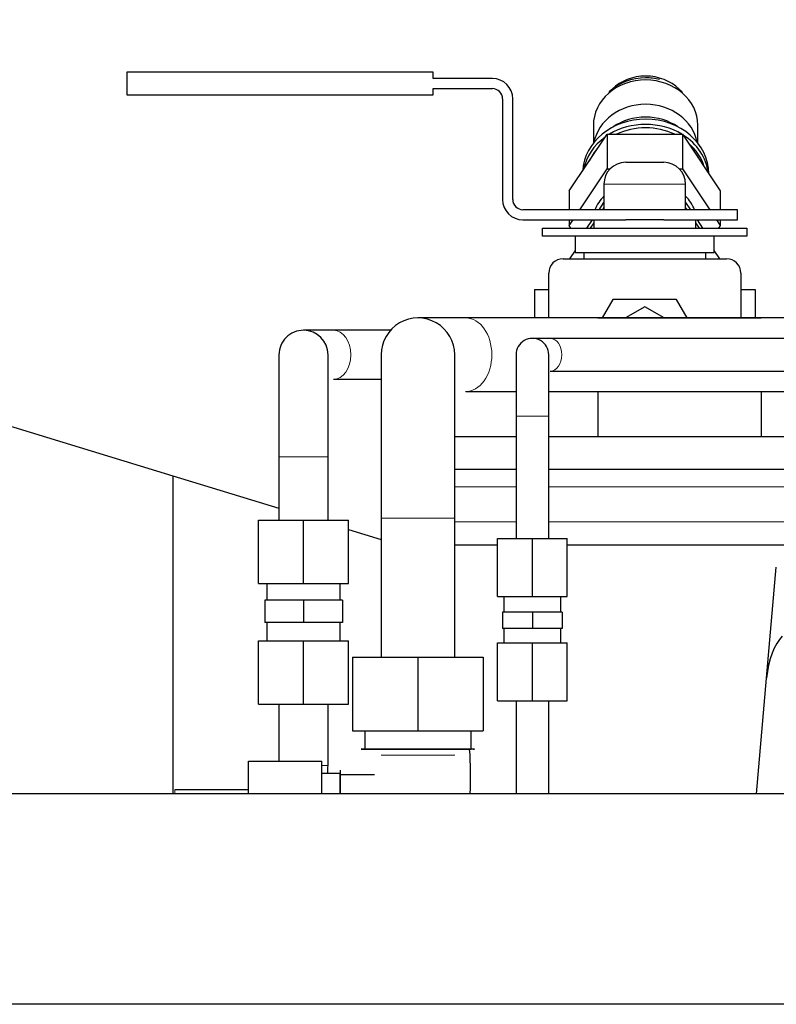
# Model space of a CAD drawing. Header units: inches. Extents: x 0 to 20790, y -12 to 14700.
# Tile 62 of 256: x 6198 to 6383, y 6377 to 6618. Entities that reach past the tile are written whole.
import ezdxf

# ---------------------------------------------------------------- set-up
doc = ezdxf.new("R2010")
doc.units = ezdxf.units.IN
doc.layers.add('1', color=7, linetype='Continuous', true_color=0xffffff)

msp = doc.modelspace()

# ---------------------------------------------------------------- linework, layer by layer
at = {"layer": '1', "color": 2, "linetype": 'Continuous', "lineweight": 25}
for p, q in [((5870.558, 6618.155), (6235.558, 6506.563)), ((6299.298, 6605.285), (6224.294, 6605.285)), ((6224.294, 6605.285), (6224.294, 6599.785)), ((6299.298, 6603.785), (6299.298, 6605.285)), ((6313.767, 6603.785), (6299.298, 6603.785)), ((6299.298, 6599.785), (6299.298, 6601.285)), ((6299.298, 6601.285), (6313.767, 6601.285)), ((6343.056, 6601.159), (6342.34, 6600.462)), ((6360.206, 6600.462), (6359.49, 6601.159)), ((6224.294, 6599.785), (6299.298, 6599.785)), ((6316.267, 6598.785), (6316.267, 6574.155)), ((6318.767, 6574.155), (6318.767, 6598.785)), ((6338.485, 6592.327), (6338.485, 6587.926)), ((6364.061, 6587.926), (6364.061, 6592.327)), ((6332.589, 6576.264), (6341.826, 6590.121)), ((6341.826, 6590.121), (6360.301, 6590.121)), ((6341.826, 6590.121), (6341.826, 6581.621)), ((6360.301, 6590.121), (6369.539, 6576.264)), ((6360.301, 6590.121), (6360.301, 6581.621)), ((6346.394, 6583.255), (6351.064, 6583.255)), ((6351.064, 6583.255), (6355.733, 6583.255)), ((6335.183, 6571.655), (6341.826, 6581.621)), ((6341.826, 6581.621), (6342.554, 6581.621)), ((6359.574, 6581.621), (6360.301, 6581.621)), ((6360.301, 6581.621), (6366.945, 6571.655)), ((6332.589, 6576.264), (6332.589, 6571.655)), ((6341.064, 6577.924), (6341.064, 6571.655)), ((6361.064, 6571.655), (6361.064, 6577.924)), ((6369.539, 6576.264), (6369.539, 6571.655)), ((6373.767, 6571.655), (6321.267, 6571.655)), ((6339.902, 6571.655), (6341.064, 6573.397)), ((6341.064, 6572.227), (6340.682, 6571.655)), ((6361.064, 6573.397), (6362.225, 6571.655)), ((6361.445, 6571.655), (6361.064, 6572.227)), ((6373.767, 6569.155), (6373.767, 6571.655)), ((6321.267, 6569.155), (6346.407, 6569.155)), ((6332.589, 6569.155), (6332.589, 6567.764)), ((6332.589, 6567.764), (6333.516, 6569.155)), ((6336.903, 6567.155), (6338.236, 6569.155)), ((6338.564, 6569.155), (6338.564, 6567.155)), ((6355.721, 6569.155), (6346.407, 6569.155)), ((6355.721, 6569.155), (6373.767, 6569.155)), ((6363.564, 6567.155), (6363.564, 6569.155)), ((6363.892, 6569.155), (6365.225, 6567.155)), ((6368.612, 6569.155), (6369.539, 6567.764)), ((6369.539, 6569.155), (6369.539, 6567.764)), ((6326.064, 6565.155), (6326.064, 6567.155)), ((6326.064, 6567.155), (6376.064, 6567.155)), ((6332.995, 6567.155), (6332.589, 6567.764)), ((6338.564, 6568.477), (6337.682, 6567.155)), ((6364.445, 6567.155), (6363.564, 6568.477)), ((6369.539, 6567.764), (6369.133, 6567.155)), ((6376.064, 6567.155), (6376.064, 6565.155)), ((6376.064, 6565.155), (6326.064, 6565.155)), ((6334.045, 6565.155), (6334.045, 6561.155)), ((6368.083, 6561.155), (6368.083, 6565.155)), ((6334.045, 6561.699), (6332.682, 6559.655)), ((6369.445, 6559.655), (6368.083, 6561.699)), ((6331.064, 6559.655), (6371.064, 6559.655)), ((6334.045, 6561.155), (6351.064, 6561.155)), ((6336.146, 6561.155), (6336.146, 6559.655)), ((6351.064, 6561.155), (6368.083, 6561.155)), ((6365.982, 6559.655), (6365.982, 6561.155)), ((6327.564, 6545.155), (6327.564, 6556.155)), ((6374.564, 6556.155), (6374.564, 6545.154)), ((6324.064, 6552.155), (6324.064, 6545.155)), ((6324.064, 6552.155), (6327.565, 6552.155)), ((6374.563, 6552.155), (6378.064, 6552.155)), ((6378.064, 6552.155), (6378.064, 6545.155)), ((6343.27, 6549.655), (6340.671, 6545.155)), ((6358.858, 6549.655), (6343.27, 6549.655)), ((6361.456, 6545.155), (6358.858, 6549.655)), ((6351.064, 6547.891), (6346.325, 6545.155)), ((6355.803, 6545.155), (6351.064, 6547.891)), ((6407.348, 6545.155), (6307.274, 6545.155)), ((6339.558, 6545.155), (6379.558, 6545.155)), ((6288.851, 6542.155), (6274.881, 6542.155)), ((6414.561, 6540.155), (6327.952, 6540.155)), ((6327.952, 6532.155), (6414.561, 6532.155)), ((6274.881, 6530.155), (6286.559, 6530.155)), ((6307.274, 6527.155), (6319.56, 6527.155)), ((6327.559, 6527.155), (6407.348, 6527.155)), ((6339.558, 6527.155), (6339.558, 6516.155)), ((6379.558, 6527.155), (6379.558, 6516.155)), ((6319.558, 6521.155), (6319.558, 6491.155)), ((6327.558, 6491.155), (6327.558, 6521.155)), ((6327.564, 6516.155), (6327.564, 6519.624)), ((6304.558, 6516.155), (6319.561, 6516.155)), ((6327.561, 6516.155), (6414.558, 6516.155)), ((6261.558, 6511.155), (6261.558, 6495.655)), ((6273.558, 6495.655), (6273.558, 6511.155)), ((6235.558, 6506.563), (6261.558, 6498.614)), ((6235.558, 6506.563), (6235.558, 6428.687)), ((6304.558, 6508.155), (6319.561, 6508.155)), ((6327.561, 6508.155), (6413.558, 6508.155)), ((6256.558, 6495.655), (6267.558, 6495.655)), ((6256.558, 6480.155), (6256.558, 6495.655)), ((6267.558, 6495.655), (6278.558, 6495.655)), ((6267.558, 6480.155), (6267.558, 6495.655)), ((6278.558, 6480.155), (6278.558, 6495.655)), ((6286.558, 6496.155), (6286.558, 6462.155)), ((6304.558, 6462.155), (6304.558, 6496.155)), ((6278.558, 6493.417), (6286.558, 6490.971)), ((6304.561, 6489.655), (6315.061, 6489.655)), ((6315.058, 6491.155), (6323.558, 6491.155)), ((6315.058, 6476.955), (6315.058, 6491.155)), ((6323.558, 6491.155), (6332.058, 6491.155)), ((6323.558, 6476.955), (6323.558, 6491.155)), ((6332.058, 6476.955), (6332.058, 6491.155)), ((6332.063, 6489.655), (6412.559, 6489.655)), ((6380.874, 6456.985), (6383.251, 6484.155)), ((6256.558, 6480.155), (6267.558, 6480.155)), ((6258.558, 6480.155), (6258.558, 6476.055)), ((6267.558, 6480.155), (6278.558, 6480.155)), ((6276.558, 6476.055), (6276.558, 6480.155)), ((6267.558, 6476.055), (6258.058, 6476.055)), ((6258.058, 6476.055), (6258.058, 6470.655)), ((6277.058, 6476.055), (6267.558, 6476.055)), ((6267.558, 6476.055), (6267.558, 6470.655)), ((6277.058, 6476.055), (6277.058, 6470.655)), ((6315.058, 6476.955), (6323.558, 6476.955)), ((6316.558, 6476.955), (6316.558, 6473.155)), ((6323.558, 6476.955), (6332.058, 6476.955)), ((6330.558, 6473.155), (6330.558, 6476.955)), ((6323.558, 6473.155), (6316.258, 6473.155)), ((6316.258, 6473.155), (6316.258, 6469.155)), ((6330.858, 6473.155), (6323.558, 6473.155)), ((6323.558, 6473.155), (6323.558, 6469.155)), ((6330.858, 6473.155), (6330.858, 6469.155)), ((6267.558, 6470.655), (6258.058, 6470.655)), ((6258.558, 6470.655), (6258.558, 6466.155)), ((6277.058, 6470.655), (6267.558, 6470.655)), ((6276.558, 6466.155), (6276.558, 6470.655)), ((6323.558, 6469.155), (6316.258, 6469.155)), ((6316.558, 6469.155), (6316.558, 6465.655)), ((6330.858, 6469.155), (6323.558, 6469.155)), ((6330.558, 6465.655), (6330.558, 6469.155)), ((6256.558, 6466.155), (6267.558, 6466.155)), ((6256.558, 6450.655), (6256.558, 6466.155)), ((6267.558, 6466.155), (6278.558, 6466.155)), ((6267.558, 6450.655), (6267.558, 6466.155)), ((6278.558, 6450.655), (6278.558, 6466.155)), ((6315.058, 6465.655), (6323.558, 6465.655)), ((6315.058, 6451.455), (6315.058, 6465.655)), ((6323.558, 6465.655), (6332.058, 6465.655)), ((6323.558, 6451.455), (6323.558, 6465.655)), ((6332.058, 6451.455), (6332.058, 6465.655)), ((6279.558, 6462.155), (6295.558, 6462.155)), ((6279.558, 6462.155), (6279.558, 6444.155)), ((6295.558, 6462.155), (6311.558, 6462.155)), ((6295.558, 6462.155), (6295.558, 6444.155)), ((6311.558, 6462.155), (6311.558, 6444.155)), ((6378.398, 6428.687), (6380.874, 6456.985)), ((6315.058, 6451.455), (6323.558, 6451.455)), ((6319.558, 6451.455), (6319.558, 6428.687)), ((6323.558, 6451.455), (6332.058, 6451.455)), ((6327.558, 6428.687), (6327.558, 6451.455)), ((6256.558, 6450.655), (6267.558, 6450.655)), ((6261.558, 6450.655), (6261.558, 6436.655)), ((6267.558, 6450.655), (6278.558, 6450.655)), ((6273.558, 6435.655), (6273.558, 6450.655)), ((6279.558, 6444.155), (6295.558, 6444.155)), ((6282.558, 6444.155), (6282.558, 6439.655)), ((6295.558, 6444.155), (6311.558, 6444.155)), ((6308.558, 6439.655), (6308.558, 6444.155)), ((6282.558, 6439.655), (6295.558, 6439.655)), ((6295.558, 6439.655), (6308.558, 6439.655)), ((6254.058, 6428.687), (6254.058, 6436.655)), ((6254.058, 6436.655), (6272.058, 6436.655)), ((6272.058, 6428.687), (6272.058, 6436.655)), ((6276.558, 6433.655), (6272.058, 6433.655)), ((6276.558, 6428.687), (6276.558, 6433.655)), ((6254.058, 6429.655), (6236.058, 6429.655)), ((6434.058, 6428.687), (6037.058, 6428.687)), ((6531.14, 6377.187), (6132.558, 6377.187))]:
    msp.add_line(p, q, dxfattribs=at)
at = {"layer": '1', "color": 110, "linetype": 'Continuous', "lineweight": 13}
for p, q in [((6341.064, 6577.924), (6351.064, 6577.924)), ((6351.064, 6577.924), (6361.064, 6577.924)), ((6319.558, 6521.155), (6327.558, 6521.155)), ((6261.558, 6511.155), (6267.558, 6511.155)), ((6267.558, 6511.155), (6273.558, 6511.155)), ((6304.558, 6503.869), (6319.561, 6503.869)), ((6327.561, 6503.869), (6412.558, 6503.869)), ((6286.558, 6496.155), (6304.558, 6496.155)), ((6304.558, 6495.299), (6319.561, 6495.299)), ((6327.561, 6495.299), (6412.558, 6495.299)), ((6286.558, 6438.155), (6304.558, 6438.155)), ((6272.059, 6435.655), (6273.558, 6435.655)), ((6236.058, 6428.687), (6236.058, 6429.655))]:
    msp.add_line(p, q, dxfattribs=at)
at = {"layer": '1', "color": 2, "linetype": 'Continuous', "lineweight": 25}
for centre, radius, start, end in [((6313.767, 6598.785), 5, 0, 90), ((6313.767, 6598.785), 2.5, 0, 90), ((6346.394, 6577.924), 5.331, 90, 180), ((6355.733, 6577.924), 5.331, 0, 90), ((6321.267, 6574.155), 5, 180, 270), ((6321.267, 6574.155), 2.5, 180, 270), ((6331.064, 6556.155), 3.5, 90, 180), ((6371.064, 6556.155), 3.5, 0, 90), ((6295.558, 6536.155), 9, 359.97187, 180.14063), ((6267.558, 6536.155), 6, 90, 180.0225), ((6267.558, 6536.155), 6, 0.02813, 90), ((6323.558, 6536.155), 4, 359.97187, 179.9775)]:
    msp.add_arc(centre, radius, start, end, dxfattribs=at)
for centre, major_axis, ratio, start_param, end_param in [((6351.273, 6592.327), (12.788, 0), 0.8660254, 1.5707963, 3.1415927), ((6351.273, 6593.576), (11.959, 0), 0.8660254, 1.5707963, 2.414314), ((6351.273, 6594.825), (11, 0), 0.8660254, 1.5707963, 2.414314), ((6351.273, 6594.825), (11, 0), 0.8660254, 0.7272787, 1.5707963), ((6351.273, 6593.576), (11.959, 0), 0.8660254, 1.2831442, 1.5707963), ((6351.273, 6592.327), (12.788, 0), 0.8660254, 0, 1.5707963), ((6351.273, 6586.377), (12.788, 0), 0.8660254, 1.5707963, 2.9827459), ((6351.273, 6586.377), (12.788, 0), 0.8660254, 0.1588468, 1.5707963), ((6351.273, 6580.454), (15.427, 0), 0.8660254, 1.5707963, 3.0868111), ((6351.273, 6583.329), (12.69, 0), 0.8660254, 1.5707963, 2.2432935), ((6351.273, 6583.329), (12.69, 0), 0.8660254, 0.8982991, 1.5707963), ((6351.273, 6580.454), (15.427, 0), 0.8660254, 0, 1.5707963), ((6351.273, 6579.179), (15.427, 0), 0.8660254, 1.5707963, 2.1819343), ((6351.273, 6578.834), (14.848, 0), 0.8660254, 1.5707963, 2.0705059), ((6351.273, 6579.179), (15.427, 0), 0.8660254, 0.9596584, 1.5707963), ((6351.273, 6578.834), (14.848, 0), 0.8660254, 1.0710867, 1.5707963), ((6351.273, 6579.179), (15.427, 0), 0.8660254, 2.269408, 2.9666452), ((6351.273, 6579.179), (15.427, 0), 0.8660254, 0.1116247, 0.9355074), ((6351.273, 6578.834), (14.848, 0), 0.8660254, 2.4754768, 2.7605764), ((6351.273, 6578.834), (14.848, 0), 0.8660254, 0.2599668, 0.7871653), ((6351.064, 6567.764), (-13, 0), 0.8660254, 5.5899733, 5.930247), ((6351.064, 6567.764), (-13, 0), 0.8660254, 3.4944328, 3.8347065), ((6385.89, 6456.951), (-1.209, -11.296), 0.439763, 3.6104687, 4.7563794)]:
    msp.add_ellipse(centre, major_axis=major_axis, ratio=ratio, start_param=start_param, end_param=end_param, dxfattribs=at)
at = {"layer": '1', "color": 110, "linetype": 'Continuous', "lineweight": 13}
for centre, major_axis, start_param, end_param in [((6307.274, 6536.155), (0, 9), 4.712389, 6.2826944), ((6274.881, 6536.155), (0, -6), 0.0003927, 3.1371748), ((6327.952, 6536.155), (0, 4), 4.712389, 6.2826944), ((6307.274, 6536.155), (0, 9), 3.1347204, 4.712389), ((6327.952, 6536.155), (0, 4), 3.145716, 4.712389)]:
    msp.add_ellipse(centre, major_axis=major_axis, ratio=0.7071068, start_param=start_param, end_param=end_param, dxfattribs=at)
at = {"layer": '1', "color": 2, "linetype": 'Continuous', "lineweight": 25}
for points, knots in [([(6307.274, 6545.155), (6305.404, 6545.155), (6302.098, 6545.155), (6298.361, 6545.155), (6296.077, 6545.155), (6295.565, 6545.155), (6295.558, 6545.155)], [0, 0, 0, 0, 0.2500122, 0.5, 0.7499878, 1, 1, 1, 1]), ([(6274.881, 6542.155), (6273.712, 6542.155), (6271.645, 6542.155), (6269.31, 6542.155), (6267.882, 6542.155), (6267.562, 6542.155), (6267.558, 6542.155)], [0, 0, 0, 0, 0.2500122, 0.5, 0.7499878, 1, 1, 1, 1]), ([(6327.952, 6540.155), (6327.247, 6540.155), (6326.007, 6540.155), (6324.611, 6540.155), (6323.752, 6540.155), (6323.56, 6540.155), (6323.558, 6540.155)], [0, 0, 0, 0, 0.251178, 0.5, 0.748822, 1, 1, 1, 1]), ([(6261.558, 6536.155), (6261.558, 6536.111), (6261.558, 6534.88), (6261.558, 6529.303), (6261.558, 6520.903), (6261.558, 6514.588), (6261.558, 6511.155)], [0, 0, 0, 0, 0.2499886, 0.5, 0.7500114, 1, 1, 1, 1]), ([(6273.558, 6511.155), (6273.558, 6514.588), (6273.558, 6520.903), (6273.558, 6529.303), (6273.558, 6534.88), (6273.558, 6536.111), (6273.558, 6536.155)], [0, 0, 0, 0, 0.2499886, 0.5, 0.7500114, 1, 1, 1, 1]), ([(6286.558, 6536.155), (6286.558, 6536.084), (6286.558, 6534.115), (6286.558, 6525.192), (6286.558, 6511.752), (6286.558, 6501.648), (6286.558, 6496.155)], [0, 0, 0, 0, 0.2499886, 0.5, 0.7500114, 1, 1, 1, 1]), ([(6304.558, 6496.155), (6304.558, 6501.648), (6304.558, 6511.752), (6304.558, 6525.192), (6304.558, 6534.115), (6304.558, 6536.084), (6304.558, 6536.155)], [0, 0, 0, 0, 0.2499886, 0.5, 0.7500114, 1, 1, 1, 1]), ([(6319.558, 6536.155), (6319.558, 6536.154), (6319.558, 6535.955), (6319.558, 6534.79), (6319.558, 6532.027), (6319.558, 6527.931), (6319.558, 6524.163), (6319.558, 6522.183), (6319.558, 6521.155)], [0, 0, 0, 0, 0.1294354, 0.2550301, 0.5, 0.7449699, 0.8705646, 1, 1, 1, 1]), ([(6327.558, 6521.155), (6327.558, 6522.183), (6327.558, 6524.163), (6327.558, 6527.931), (6327.558, 6532.027), (6327.558, 6534.79), (6327.558, 6535.955), (6327.558, 6536.154), (6327.558, 6536.155)], [0, 0, 0, 0, 0.1294354, 0.2550301, 0.5, 0.7449699, 0.8705646, 1, 1, 1, 1]), ([(6309.094, 6439.655), (6309.163, 6439.655), (6309.237, 6439.655), (6309.325, 6439.655), (6309.357, 6439.655), (6309.39, 6439.655), (6309.42, 6439.655), (6309.38, 6439.655), (6309.316, 6439.655), (6309.129, 6439.655), (6308.758, 6439.655), (6307.995, 6439.655), (6306.915, 6439.655), (6305.616, 6439.655), (6304.317, 6439.655), (6303.341, 6439.655), (6302.748, 6439.655), (6302.577, 6439.655), (6302.511, 6439.655), (6302.495, 6439.655), (6302.474, 6439.655), (6302.445, 6439.655), (6302.373, 6439.655), (6302.086, 6439.655), (6301.598, 6439.655), (6301.059, 6439.655), (6299.11, 6439.655), (6295.646, 6439.655), (6291.859, 6439.655), (6289.583, 6439.655), (6288.989, 6439.655), (6288.798, 6439.655), (6288.706, 6439.655), (6288.648, 6439.655), (6288.622, 6439.655), (6288.562, 6439.655), (6288.454, 6439.655), (6287.916, 6439.655), (6286.563, 6439.655), (6284.831, 6439.655), (6283.104, 6439.655), (6282.238, 6439.655), (6281.792, 6439.655), (6281.76, 6439.655), (6281.726, 6439.655), (6281.697, 6439.655), (6281.737, 6439.655), (6281.801, 6439.655), (6281.987, 6439.655), (6282.358, 6439.655), (6282.684, 6439.655), (6282.9, 6439.655)], [0, 0, 0, 0, 0.0092606, 0.0099886, 0.0118087, 0.0136288, 0.0145389, 0.0154489, 0.017269, 0.0245493, 0.03911, 0.0682315, 0.1264743, 0.1847171, 0.2429599, 0.3012027, 0.3157634, 0.3230438, 0.3239538, 0.3248639, 0.3253189, 0.3257739, 0.3266839, 0.3303241, 0.3448848, 0.3594455, 0.3667259, 0.4759312, 0.5924168, 0.6215382, 0.6288185, 0.6324587, 0.6342788, 0.6351889, 0.6360989, 0.6365539, 0.6433792, 0.6506596, 0.7089024, 0.825388, 0.8836309, 0.9411456, 0.9418737, 0.9436938, 0.9455138, 0.9464239, 0.9473339, 0.949154, 0.9564344, 0.9709951, 1, 1, 1, 1]), ([(6276.558, 6434.507), (6276.558, 6434.505), (6276.558, 6434.485), (6276.558, 6434.453), (6276.558, 6434.422), (6276.558, 6433.975), (6276.558, 6433.109), (6276.558, 6431.382), (6276.558, 6429.906), (6276.558, 6428.864), (6276.558, 6428.687)], [0, 0, 0, 0, 0.002343, 0.0093161, 0.0162892, 0.0190784, 0.2394288, 0.4625683, 0.9088475, 1, 1, 1, 1])]:
    msp.add_open_spline(points, degree=3, knots=knots, dxfattribs=at)
for points in [[(6308.352, 6428.683), (6308.453, 6432.346), (6308.516, 6435.969), (6308.216, 6439.655)], [(6273.466, 6433.632), (6273.515, 6434.298), (6273.546, 6434.972), (6273.558, 6435.655)], [(6284.934, 6433.32), (6282.142, 6433.318), (6279.351, 6433.313), (6276.558, 6433.313)]]:
    msp.add_open_spline(points, degree=3, dxfattribs=at)

doc.saveas('drawing.dxf')
